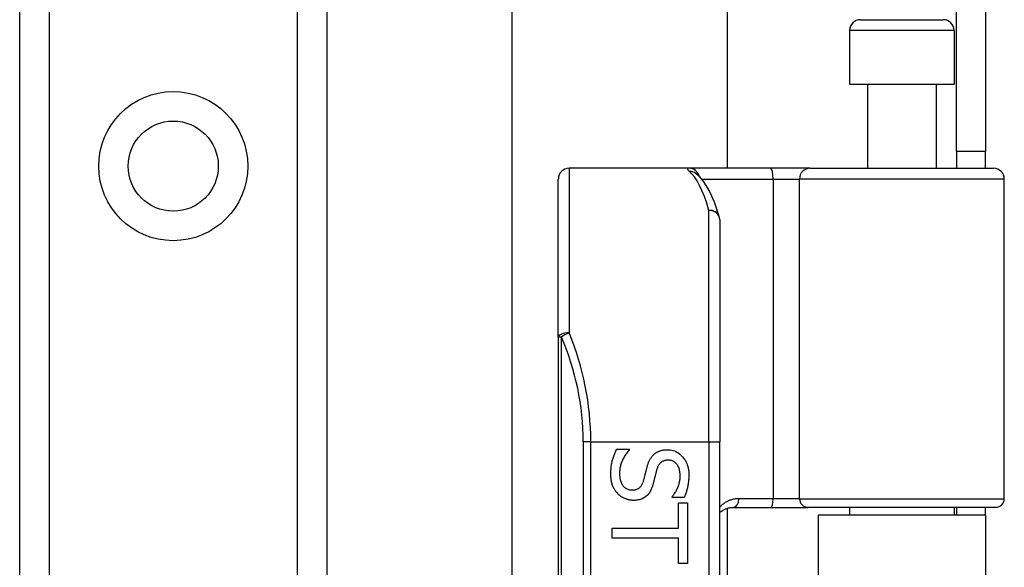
# Model space of a CAD drawing. Header units: inches. Extents: x 0 to 121, y -11 to 79.
# Tile 43 of 88: x 33.52 to 35.75, y 32.93 to 34.17. Entities that reach past the tile are written whole.
import ezdxf

# ---------------------------------------------------------------- set-up
doc = ezdxf.new("R2010")
doc.units = ezdxf.units.IN
doc.header["$LTSCALE"] = 7.278232
doc.header["$MEASUREMENT"] = 0
doc.layers.add('Visible Edges(ANSI)', color=7, linetype='Continuous', lineweight=25)
doc.layers.add('Visible Tangent Edges(ANSI)', color=7, linetype='Continuous', lineweight=25)

msp = doc.modelspace()

# ---------------------------------------------------------------- linework, layer by layer
at = {"layer": 'Visible Edges(ANSI)'}
for p, q in [((33.5177, 28.5463), (33.5177, 54.9988)), ((34.2149, 54.9988), (34.2149, 28.5463)), ((34.6353, 32.8199), (34.6353, 50.7252)), ((35.1237, 49.7141), (35.1237, 33.831)), ((35.6441, 33.8695), (35.6441, 34.2565)), ((35.7098, 34.2565), (35.7098, 33.8695)), ((35.426, 34.168), (35.6141, 34.168)), ((35.4016, 34.1436), (35.4016, 34.0215)), ((35.6385, 34.1436), (35.6385, 34.0215)), ((35.4016, 34.0215), (35.6385, 34.0215)), ((35.4419, 34.0215), (35.4419, 33.831)), ((35.5982, 34.0215), (35.5982, 33.831)), ((35.6441, 33.8695), (35.7098, 33.8695)), ((35.6441, 33.8695), (35.6441, 33.831)), ((35.7098, 33.831), (35.7098, 33.8695)), ((35.037, 33.831), (34.7648, 33.831)), ((35.2224, 33.831), (35.037, 33.831)), ((35.0528, 33.8193), (35.0522, 33.8198)), ((35.3121, 33.831), (35.2224, 33.831)), ((35.3121, 33.831), (35.7282, 33.831)), ((34.7403, 33.4478), (34.7403, 33.8066)), ((35.7526, 33.0813), (35.7526, 33.8066)), ((35.1066, 33.7147), (35.1066, 33.2107)), ((34.7403, 33.4478), (34.7403, 31.1128)), ((35.1066, 31.3498), (35.1066, 33.2107)), ((34.8729, 33.1937), (34.9014, 33.1937)), ((34.9014, 33.1937), (34.9014, 33.192)), ((34.9984, 33.0841), (34.9984, 33.0858)), ((35.0255, 33.0841), (34.9984, 33.0841)), ((35.0133, 33.0718), (35.0336, 33.0718)), ((35.0133, 33.0144), (35.0133, 33.0718)), ((35.0336, 33.0718), (35.0336, 32.9343)), ((35.1237, 33.0594), (35.1237, 31.5011)), ((35.1386, 33.0617), (35.2235, 33.0617)), ((35.2235, 33.0617), (35.3073, 33.0617)), ((35.7331, 33.0617), (35.3073, 33.0617)), ((35.4016, 33.0617), (35.4016, 33.0439)), ((35.6385, 33.0617), (35.6385, 33.0439)), ((35.6441, 33.0617), (35.6441, 33.0439)), ((35.7098, 33.0439), (35.7098, 33.0617)), ((35.7098, 33.0439), (35.3302, 33.0439)), ((35.3302, 33.0439), (35.3302, 31.5167)), ((35.7098, 33.0439), (35.7098, 31.5167)), ((34.8626, 32.9917), (34.8626, 33.0144)), ((34.8626, 33.0144), (35.0133, 33.0144)), ((35.0133, 32.9917), (34.8626, 32.9917)), ((35.0133, 32.9343), (35.0133, 32.9917)), ((35.0336, 32.9343), (35.0133, 32.9343))]:
    msp.add_line(p, q, dxfattribs=at)
at = {"layer": 'Visible Edges(ANSI)', "flags": 128}
for points in [[(35.1056, 33.7219), (35.1002, 33.7385), (35.0946, 33.7538), (35.0887, 33.7678), (35.0825, 33.7806), (35.076, 33.7921), (35.069, 33.8024), (35.0614, 33.8115), (35.0528, 33.8193)], [(34.8596, 33.1376), (34.8596, 33.1406), (34.8597, 33.1436), (34.8598, 33.1465), (34.86, 33.1493), (34.8602, 33.1521), (34.8605, 33.1547), (34.8609, 33.1573), (34.8613, 33.1599), (34.8617, 33.1623), (34.8623, 33.1647), (34.8628, 33.1669), (34.8634, 33.1692), (34.8641, 33.1713), (34.8648, 33.1735), (34.8655, 33.1756), (34.8662, 33.1777), (34.867, 33.1797), (34.8677, 33.1818), (34.8685, 33.1838), (34.8694, 33.1858), (34.8702, 33.1878), (34.8711, 33.1898), (34.8719, 33.1917), (34.8729, 33.1937)], [(34.9014, 33.192), (34.8997, 33.1901), (34.898, 33.1882), (34.8964, 33.1862), (34.8949, 33.1842), (34.8934, 33.1821), (34.892, 33.18), (34.8907, 33.1779), (34.8895, 33.1757), (34.8883, 33.1735), (34.8871, 33.1712), (34.8861, 33.1689), (34.8851, 33.1666), (34.8841, 33.1642), (34.8833, 33.1619), (34.8825, 33.1596), (34.8818, 33.1572), (34.8812, 33.1549), (34.8807, 33.1527), (34.8802, 33.1504), (34.8799, 33.1481), (34.8796, 33.1459), (34.8794, 33.1436), (34.8793, 33.1414), (34.8792, 33.1392)], [(34.9568, 33.1813), (34.9578, 33.1822), (34.9588, 33.183), (34.9598, 33.1838), (34.9608, 33.1846), (34.9619, 33.1853), (34.963, 33.186), (34.9641, 33.1867), (34.9652, 33.1873), (34.9664, 33.1879), (34.9676, 33.1885), (34.9689, 33.189), (34.9701, 33.1895), (34.9714, 33.19), (34.9727, 33.1904), (34.9741, 33.1908), (34.9755, 33.1911), (34.9769, 33.1914), (34.9783, 33.1917), (34.9798, 33.1919), (34.9813, 33.1921), (34.9829, 33.1922), (34.9844, 33.1923), (34.9861, 33.1924), (34.9877, 33.1924)], [(34.9877, 33.1924), (34.9911, 33.1923), (34.9944, 33.192), (34.9977, 33.1914), (35.0008, 33.1906), (35.0039, 33.1896), (35.0068, 33.1884), (35.0097, 33.1869), (35.0124, 33.1852), (35.0151, 33.1833), (35.0177, 33.1812), (35.0202, 33.1788), (35.0225, 33.1762), (35.0248, 33.1735), (35.0268, 33.1706), (35.0287, 33.1676), (35.0304, 33.1644), (35.0318, 33.1612), (35.0331, 33.1578), (35.0342, 33.1543), (35.035, 33.1507), (35.0357, 33.1469), (35.0362, 33.143), (35.0365, 33.1391), (35.0366, 33.1349)], [(34.9417, 33.1531), (34.9421, 33.1545), (34.9425, 33.156), (34.943, 33.1574), (34.9434, 33.1588), (34.9439, 33.1601), (34.9444, 33.1615), (34.9449, 33.1628), (34.9454, 33.1641), (34.9459, 33.1653), (34.9465, 33.1666), (34.947, 33.1678), (34.9476, 33.1689), (34.9482, 33.1701), (34.9488, 33.1712), (34.9495, 33.1723), (34.9502, 33.1734), (34.9509, 33.1745), (34.9517, 33.1755), (34.9524, 33.1766), (34.9533, 33.1776), (34.9541, 33.1785), (34.955, 33.1795), (34.9559, 33.1804), (34.9568, 33.1813)], [(34.9901, 33.1687), (34.9883, 33.1687), (34.9866, 33.1686), (34.9849, 33.1684), (34.9833, 33.1681), (34.9818, 33.1677), (34.9803, 33.1673), (34.9789, 33.1668), (34.9776, 33.1662), (34.9763, 33.1655), (34.9751, 33.1647), (34.9739, 33.1639), (34.9728, 33.163), (34.9718, 33.162), (34.9708, 33.1609), (34.9698, 33.1598), (34.9689, 33.1586), (34.9681, 33.1573), (34.9673, 33.156), (34.9665, 33.1546), (34.9658, 33.1531), (34.9651, 33.1515), (34.9645, 33.1499), (34.964, 33.1482), (34.9635, 33.1464)], [(35.0169, 33.1334), (35.0169, 33.136), (35.0167, 33.1385), (35.0165, 33.1409), (35.0161, 33.1433), (35.0156, 33.1455), (35.0151, 33.1477), (35.0144, 33.1498), (35.0136, 33.1518), (35.0128, 33.1537), (35.0118, 33.1555), (35.0107, 33.1573), (35.0095, 33.159), (35.0083, 33.1605), (35.0069, 33.162), (35.0055, 33.1632), (35.0041, 33.1644), (35.0025, 33.1654), (35.0009, 33.1663), (34.9993, 33.167), (34.9976, 33.1677), (34.9958, 33.1681), (34.9939, 33.1685), (34.992, 33.1687), (34.9901, 33.1687)], [(34.934, 33.1222), (34.9343, 33.1235), (34.9347, 33.1248), (34.935, 33.1261), (34.9354, 33.1273), (34.9357, 33.1285), (34.936, 33.1298), (34.9363, 33.131), (34.9366, 33.1321), (34.9369, 33.1333), (34.9372, 33.1344), (34.9374, 33.1356), (34.9377, 33.1367), (34.938, 33.1378), (34.9382, 33.139), (34.9385, 33.1402), (34.9388, 33.1414), (34.9391, 33.1427), (34.9395, 33.1441), (34.9398, 33.1455), (34.9402, 33.1469), (34.9405, 33.1484), (34.9409, 33.1499), (34.9413, 33.1515), (34.9417, 33.1531)], [(34.9635, 33.1464), (34.9631, 33.1452), (34.9628, 33.1439), (34.9625, 33.1426), (34.9621, 33.1413), (34.9617, 33.1399), (34.9614, 33.1384), (34.961, 33.1369), (34.9606, 33.1354), (34.9602, 33.1338), (34.9598, 33.1322), (34.9594, 33.1305), (34.959, 33.1288), (34.9586, 33.1271), (34.9582, 33.1254), (34.9578, 33.1238), (34.9574, 33.1222), (34.957, 33.1207), (34.9566, 33.1192), (34.9563, 33.1178), (34.9559, 33.1164), (34.9555, 33.1151), (34.9552, 33.1138), (34.9548, 33.1126), (34.9545, 33.1114)], [(34.8751, 33.093), (34.8739, 33.0943), (34.8727, 33.0957), (34.8716, 33.0972), (34.8705, 33.0987), (34.8694, 33.1002), (34.8685, 33.1017), (34.8675, 33.1033), (34.8666, 33.1048), (34.8658, 33.1065), (34.865, 33.1081), (34.8643, 33.1098), (34.8636, 33.1115), (34.8629, 33.1133), (34.8624, 33.1151), (34.8618, 33.117), (34.8613, 33.119), (34.8609, 33.1211), (34.8606, 33.1232), (34.8603, 33.1254), (34.86, 33.1277), (34.8598, 33.1301), (34.8597, 33.1325), (34.8596, 33.135), (34.8596, 33.1376)], [(34.8792, 33.1392), (34.8793, 33.1362), (34.8795, 33.1332), (34.8797, 33.1304), (34.8801, 33.1277), (34.8806, 33.1251), (34.8812, 33.1227), (34.8819, 33.1204), (34.8827, 33.1182), (34.8836, 33.1162), (34.8847, 33.1142), (34.8858, 33.1124), (34.8871, 33.1108), (34.8884, 33.1092), (34.8898, 33.1078), (34.8913, 33.1066), (34.8928, 33.1054), (34.8945, 33.1044), (34.8962, 33.1035), (34.8979, 33.1028), (34.8997, 33.1022), (34.9016, 33.1017), (34.9036, 33.1014), (34.9057, 33.1012), (34.9078, 33.1011)], [(34.9078, 33.1011), (34.9095, 33.1012), (34.9111, 33.1013), (34.9127, 33.1015), (34.9142, 33.1017), (34.9156, 33.102), (34.9171, 33.1024), (34.9184, 33.1029), (34.9197, 33.1034), (34.921, 33.104), (34.9222, 33.1046), (34.9233, 33.1054), (34.9244, 33.1062), (34.9254, 33.1071), (34.9264, 33.108), (34.9274, 33.1091), (34.9283, 33.1102), (34.9292, 33.1114), (34.93, 33.1127), (34.9307, 33.1141), (34.9315, 33.1155), (34.9322, 33.1171), (34.9328, 33.1187), (34.9334, 33.1204), (34.934, 33.1222)], [(34.9984, 33.0858), (34.9996, 33.0872), (35.0008, 33.0886), (35.002, 33.0901), (35.0031, 33.0917), (35.0043, 33.0934), (35.0054, 33.0951), (35.0064, 33.0968), (35.0075, 33.0987), (35.0085, 33.1006), (35.0095, 33.1026), (35.0105, 33.1046), (35.0114, 33.1067), (35.0123, 33.1088), (35.0131, 33.111), (35.0138, 33.1131), (35.0145, 33.1153), (35.015, 33.1175), (35.0155, 33.1197), (35.016, 33.122), (35.0163, 33.1242), (35.0166, 33.1265), (35.0168, 33.1288), (35.0169, 33.1311), (35.0169, 33.1334)], [(35.0366, 33.1349), (35.0366, 33.1325), (35.0365, 33.1302), (35.0364, 33.1278), (35.0363, 33.1255), (35.0361, 33.1232), (35.0359, 33.1209), (35.0356, 33.1187), (35.0353, 33.1165), (35.035, 33.1143), (35.0346, 33.1121), (35.0342, 33.1099), (35.0338, 33.1078), (35.0333, 33.1057), (35.0327, 33.1036), (35.0322, 33.1015), (35.0316, 33.0995), (35.031, 33.0975), (35.0303, 33.0955), (35.0296, 33.0935), (35.0288, 33.0916), (35.0281, 33.0897), (35.0273, 33.0878), (35.0264, 33.0859), (35.0255, 33.0841)], [(34.9545, 33.1114), (34.9535, 33.1085), (34.9525, 33.1058), (34.9514, 33.1032), (34.9502, 33.1007), (34.949, 33.0984), (34.9477, 33.0961), (34.9463, 33.0941), (34.9448, 33.0921), (34.9433, 33.0903), (34.9417, 33.0886), (34.94, 33.087), (34.9382, 33.0856), (34.9363, 33.0843), (34.9344, 33.0831), (34.9324, 33.082), (34.9304, 33.0811), (34.9282, 33.0802), (34.926, 33.0795), (34.9238, 33.0789), (34.9214, 33.0784), (34.919, 33.078), (34.9165, 33.0777), (34.914, 33.0775), (34.9114, 33.0774)], [(34.9114, 33.0774), (34.9097, 33.0775), (34.908, 33.0776), (34.9063, 33.0777), (34.9047, 33.0779), (34.903, 33.0782), (34.9014, 33.0785), (34.8997, 33.0788), (34.8981, 33.0793), (34.8964, 33.0797), (34.8948, 33.0803), (34.8932, 33.0809), (34.8916, 33.0815), (34.89, 33.0822), (34.8884, 33.083), (34.8869, 33.0838), (34.8854, 33.0846), (34.884, 33.0855), (34.8826, 33.0864), (34.8812, 33.0874), (34.8799, 33.0884), (34.8787, 33.0895), (34.8774, 33.0906), (34.8762, 33.0918), (34.8751, 33.093)], [(35.1067, 33.0499), (35.1077, 33.0508), (35.1088, 33.0516), (35.11, 33.0525), (35.1111, 33.0533), (35.1123, 33.054), (35.1135, 33.0548), (35.1147, 33.0555), (35.116, 33.0562), (35.1172, 33.0568), (35.1185, 33.0574), (35.1198, 33.058), (35.1212, 33.0585), (35.1225, 33.059), (35.1239, 33.0595), (35.1253, 33.0599), (35.1267, 33.0603), (35.1281, 33.0606), (35.1296, 33.0609), (35.131, 33.0612), (35.1325, 33.0614), (35.134, 33.0615), (35.1356, 33.0616), (35.1371, 33.0617), (35.1386, 33.0617)]]:
    msp.add_lwpolyline(points, dxfattribs=at)
at = {"layer": 'Visible Edges(ANSI)'}
msp.add_circle((33.8663, 33.8358), 0.1023, dxfattribs=at)
for centre, radius, start, end in [((35.426, 34.1436), 0.0244, 90, 180), ((35.6141, 34.1436), 0.0244, 0, 90), ((34.7648, 33.8066), 0.0244, 90, 180), ((35.7282, 33.8066), 0.0244, 0, 90), ((35.0822, 33.7147), 0.0244, 0, 17.0415), ((35.7331, 33.0813), 0.0195, 270, 0)]:
    msp.add_arc(centre, radius, start, end, dxfattribs=at)
at = {"layer": 'Visible Tangent Edges(ANSI)'}
for p, q in [((33.5846, 54.9988), (33.5846, 28.5463)), ((34.1481, 28.5463), (34.1481, 54.9988)), ((35.6385, 34.1436), (35.4016, 34.1436)), ((34.7648, 33.831), (34.7648, 33.4575)), ((35.0658, 33.8066), (35.2279, 33.8066)), ((35.2279, 33.8066), (35.2279, 33.0813)), ((35.2279, 33.8066), (35.2878, 33.8066)), ((35.7526, 33.8066), (35.2878, 33.8066)), ((35.2878, 33.0813), (35.2878, 33.8066)), ((35.0822, 33.2107), (35.0822, 33.7354)), ((34.7475, 33.4478), (34.7403, 33.4478)), ((34.7475, 31.1128), (34.7475, 33.4478)), ((34.8139, 33.2107), (34.7967, 33.2107)), ((34.7967, 33.2107), (34.7967, 31.3498)), ((34.8139, 33.2107), (35.0822, 33.2107)), ((34.8139, 31.3498), (34.8139, 33.2107)), ((35.0822, 33.2107), (35.0822, 31.3498)), ((35.0822, 33.2107), (35.1066, 33.2107)), ((35.2279, 33.0813), (35.15, 33.0813)), ((35.2878, 33.0813), (35.2279, 33.0813)), ((35.2878, 33.0813), (35.7526, 33.0813))]:
    msp.add_line(p, q, dxfattribs=at)
at = {"layer": 'Visible Tangent Edges(ANSI)', "flags": 128}
for points in [[(35.037, 33.831), (35.0364, 33.831), (35.0358, 33.831), (35.0353, 33.8309), (35.0349, 33.8308), (35.0345, 33.8307), (35.0342, 33.8306), (35.0339, 33.8304), (35.0337, 33.8302), (35.0335, 33.83), (35.0334, 33.8298), (35.0334, 33.8296), (35.0334, 33.8293), (35.0335, 33.829), (35.0336, 33.8287), (35.0338, 33.8283), (35.034, 33.8279), (35.0343, 33.8276), (35.0346, 33.8271), (35.035, 33.8267), (35.0355, 33.8262), (35.036, 33.8258), (35.0365, 33.8252), (35.0372, 33.8247), (35.0378, 33.8242)], [(35.15, 33.0813), (35.1479, 33.0812), (35.1458, 33.0811), (35.1437, 33.0809), (35.1416, 33.0807), (35.1396, 33.0803), (35.1376, 33.0799), (35.1356, 33.0795), (35.1336, 33.0789), (35.1317, 33.0783), (35.1298, 33.0777), (35.1279, 33.0769), (35.1261, 33.0762), (35.1243, 33.0753), (35.1225, 33.0744), (35.1208, 33.0735), (35.1191, 33.0724), (35.1174, 33.0714), (35.1158, 33.0703), (35.1142, 33.0691), (35.1126, 33.0679), (35.1111, 33.0666), (35.1096, 33.0653), (35.1081, 33.0639), (35.1067, 33.0624)]]:
    msp.add_lwpolyline(points, dxfattribs=at)
at = {"layer": 'Visible Tangent Edges(ANSI)'}
msp.add_circle((33.8663, 33.8358), 0.1692, dxfattribs=at)
msp.add_arc((34.2008, 33.2107), 0.5959, 0, 23.4439, dxfattribs=at)
for centre, major_axis, ratio, start_param, end_param in [((35.037, 33.8066), (0, 0.0244), 0.985236, 4.962801, 6.283185), ((35.0378, 33.8), (0.0149, 0.0193), 0.971402, 0, 0.672693), ((35.0208, 33.2107), (0, -0.6203), 0.185699, 2.578938, 2.993098), ((35.2224, 33.8066), (0, 0.0244), 0.225879, 4.712389, 6.283185), ((35.3121, 33.8066), (0, 0.0244), 0.998608, 0, 1.570796), ((35.0822, 33.7147), (0.0233, 0.0072), 0.834757, 0, 1.320298), ((35.0822, 33.7147), (0.0244, 0), 0.845842, 0, 1.570796), ((34.7648, 33.4478), (-0.0244, 0), 0.39785, 4.712389, 6.283185), ((34.7648, 33.4478), (0.0224, 0.0097), 0.369668, 1.411843, 2.276718), ((34.2181, 33.2107), (0, 0.6203), 0.96063, 4.712389, 5.121562), ((35.1386, 33.0813), (0, -0.0195), 0.580671, 0, 1.570796), ((35.2235, 33.0813), (0, -0.0195), 0.225879, 0, 1.570796), ((35.3073, 33.0813), (0, -0.0195), 0.998608, 4.712389, 6.283185)]:
    msp.add_ellipse(centre, major_axis=major_axis, ratio=ratio, start_param=start_param, end_param=end_param, dxfattribs=at)

doc.saveas('drawing.dxf')
